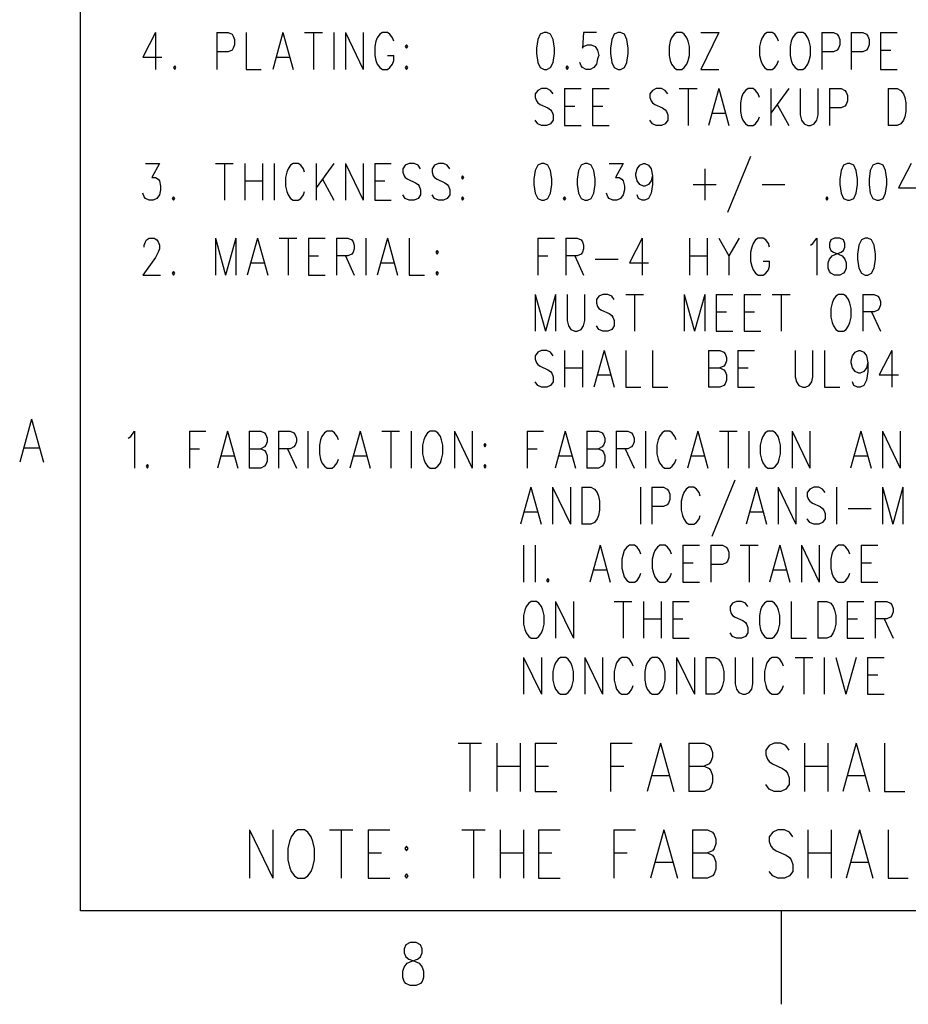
# Model space of a CAD drawing. Extents: x 0.9 to 16.1, y 0.6 to 10.4.
# Tile 1 of 31: x 1 to 3.1, y 0.6 to 2.9. Entities that reach past the tile are written whole.
import ezdxf

# ---------------------------------------------------------------- set-up
doc = ezdxf.new("R2010")
doc.units = 0
doc.layers.add('pho', color=1, linetype='CONTINUOUS')

msp = doc.modelspace()

# ---------------------------------------------------------------- linework, layer by layer
at = {"layer": 'pho', "color": 1}
for points in [[(1.10388, 0.77881), (1.10388, 10.19206)], [(1.28415, 2.88418), (1.25359, 2.82535), (1.29943, 2.82535)], [(1.28415, 2.88418), (1.28415, 2.79593)], [(1.43085, 2.88418), (1.43085, 2.79593)], [(1.43085, 2.88418), (1.45836, 2.88418), (1.46753, 2.87998), (1.47058, 2.87578), (1.47364, 2.86737), (1.47364, 2.85476), (1.47058, 2.84636), (1.46753, 2.84216), (1.45836, 2.83796), (1.43085, 2.83796)], [(1.50115, 2.88418), (1.50115, 2.79593), (1.53782, 2.79593)], [(1.58978, 2.88418), (1.56533, 2.79593)], [(1.58978, 2.88418), (1.61423, 2.79593)], [(1.64173, 2.88418), (1.68452, 2.88418)], [(1.66313, 2.88418), (1.66313, 2.79593)], [(1.71203, 2.88418), (1.71203, 2.79593)], [(1.73953, 2.88418), (1.73953, 2.79593)], [(1.73953, 2.88418), (1.78232, 2.79593)], [(1.78232, 2.88418), (1.78232, 2.79593)], [(1.85567, 2.86317), (1.85262, 2.87157), (1.8465, 2.87998), (1.84039, 2.88418), (1.82817, 2.88418), (1.82205, 2.87998), (1.81594, 2.87157), (1.81288, 2.86317), (1.80983, 2.85056), (1.80983, 2.82955), (1.81288, 2.81694), (1.81594, 2.80854), (1.82205, 2.80013), (1.82817, 2.79593), (1.84039, 2.79593), (1.8465, 2.80013), (1.85262, 2.80854), (1.85567, 2.81694), (1.85567, 2.82955)], [(2.21631, 2.88418), (2.20714, 2.87998), (2.20103, 2.86737), (2.19797, 2.84636), (2.19797, 2.83375), (2.20103, 2.81274), (2.20714, 2.80013), (2.21631, 2.79593), (2.22242, 2.79593), (2.23159, 2.80013), (2.2377, 2.81274), (2.24076, 2.83375), (2.24076, 2.84636), (2.2377, 2.86737), (2.23159, 2.87998), (2.22242, 2.88418), (2.21631, 2.88418)], [(2.34162, 2.88418), (2.31105, 2.88418), (2.308, 2.84636), (2.31105, 2.85056), (2.32022, 2.85476), (2.32939, 2.85476), (2.33856, 2.85056), (2.34467, 2.84216), (2.34773, 2.82955), (2.34467, 2.82115), (2.34162, 2.80854), (2.3355, 2.80013), (2.32633, 2.79593), (2.31717, 2.79593), (2.308, 2.80013), (2.30494, 2.80434), (2.30188, 2.81274)], [(2.39357, 2.88418), (2.3844, 2.87998), (2.37829, 2.86737), (2.37523, 2.84636), (2.37523, 2.83375), (2.37829, 2.81274), (2.3844, 2.80013), (2.39357, 2.79593), (2.39968, 2.79593), (2.40885, 2.80013), (2.41497, 2.81274), (2.41802, 2.83375), (2.41802, 2.84636), (2.41497, 2.86737), (2.40885, 2.87998), (2.39968, 2.88418), (2.39357, 2.88418)], [(2.53416, 2.88418), (2.52805, 2.87998), (2.52193, 2.87157), (2.51888, 2.86317), (2.51582, 2.85056), (2.51582, 2.82955), (2.51888, 2.81694), (2.52193, 2.80854), (2.52805, 2.80013), (2.53416, 2.79593), (2.54638, 2.79593), (2.5525, 2.80013), (2.55861, 2.80854), (2.56167, 2.81694), (2.56472, 2.82955), (2.56472, 2.85056), (2.56167, 2.86317), (2.55861, 2.87157), (2.5525, 2.87998), (2.54638, 2.88418), (2.53416, 2.88418)], [(2.63502, 2.88418), (2.59223, 2.79593)], [(2.59223, 2.88418), (2.63502, 2.88418)], [(2.77866, 2.86317), (2.7756, 2.87157), (2.76949, 2.87998), (2.76338, 2.88418), (2.75115, 2.88418), (2.74504, 2.87998), (2.73893, 2.87157), (2.73587, 2.86317), (2.73282, 2.85056), (2.73282, 2.82955), (2.73587, 2.81694), (2.73893, 2.80854), (2.74504, 2.80013), (2.75115, 2.79593), (2.76338, 2.79593), (2.76949, 2.80013), (2.7756, 2.80854), (2.77866, 2.81694)], [(2.8245, 2.88418), (2.81839, 2.87998), (2.81228, 2.87157), (2.80922, 2.86317), (2.80617, 2.85056), (2.80617, 2.82955), (2.80922, 2.81694), (2.81228, 2.80854), (2.81839, 2.80013), (2.8245, 2.79593), (2.83673, 2.79593), (2.84284, 2.80013), (2.84895, 2.80854), (2.85201, 2.81694), (2.85507, 2.82955), (2.85507, 2.85056), (2.85201, 2.86317), (2.84895, 2.87157), (2.84284, 2.87998), (2.83673, 2.88418), (2.8245, 2.88418)], [(2.88257, 2.88418), (2.88257, 2.79593)], [(2.88257, 2.88418), (2.91008, 2.88418), (2.91925, 2.87998), (2.9223, 2.87578), (2.92536, 2.86737), (2.92536, 2.85476), (2.9223, 2.84636), (2.91925, 2.84216), (2.91008, 2.83796), (2.88257, 2.83796)], [(2.95287, 2.88418), (2.95287, 2.79593)], [(2.95287, 2.88418), (2.98037, 2.88418), (2.98954, 2.87998), (2.9926, 2.87578), (2.99565, 2.86737), (2.99565, 2.85476), (2.9926, 2.84636), (2.98954, 2.84216), (2.98037, 2.83796), (2.95287, 2.83796)], [(3.02316, 2.88418), (3.02316, 2.79593)], [(3.02316, 2.88418), (3.06289, 2.88418)], [(1.88623, 2.85476), (1.88318, 2.85056), (1.88623, 2.84636), (1.88929, 2.85056), (1.88623, 2.85476)], [(3.02316, 2.84216), (3.04761, 2.84216)], [(1.5745, 2.82535), (1.60506, 2.82535)], [(1.84039, 2.82955), (1.85567, 2.82955)], [(1.33, 2.80434), (1.32694, 2.80013), (1.33, 2.79593), (1.33305, 2.80013), (1.33, 2.80434)], [(1.88623, 2.80434), (1.88318, 2.80013), (1.88623, 2.79593), (1.88929, 2.80013), (1.88623, 2.80434)], [(2.27132, 2.80434), (2.26827, 2.80013), (2.27132, 2.79593), (2.27438, 2.80013), (2.27132, 2.80434)], [(2.59223, 2.79593), (2.63502, 2.79593)], [(3.02316, 2.79593), (3.06289, 2.79593)], [(2.2377, 2.7371), (2.23159, 2.7455), (2.22242, 2.74971), (2.2102, 2.74971), (2.20103, 2.7455), (2.19492, 2.7371), (2.19492, 2.72869), (2.19797, 2.72029), (2.20103, 2.71609), (2.20714, 2.71188)], [(2.26521, 2.74971), (2.26521, 2.66146)], [(2.26521, 2.74971), (2.30494, 2.74971)], [(2.33245, 2.74971), (2.33245, 2.66146)], [(2.33245, 2.74971), (2.37218, 2.74971)], [(2.51277, 2.7371), (2.50665, 2.7455), (2.49748, 2.74971), (2.48526, 2.74971), (2.47609, 2.7455), (2.46998, 2.7371), (2.46998, 2.72869), (2.47303, 2.72029), (2.47609, 2.71609), (2.4822, 2.71188)], [(2.54027, 2.74971), (2.58306, 2.74971)], [(2.56167, 2.74971), (2.56167, 2.66146)], [(2.63502, 2.74971), (2.61057, 2.66146)], [(2.63502, 2.74971), (2.65947, 2.66146)], [(2.73282, 2.72869), (2.72976, 2.7371), (2.72365, 2.7455), (2.71753, 2.74971), (2.70531, 2.74971), (2.6992, 2.7455), (2.69308, 2.7371), (2.69003, 2.72869), (2.68697, 2.71609), (2.68697, 2.69508), (2.69003, 2.68247), (2.69308, 2.67406), (2.6992, 2.66566), (2.70531, 2.66146), (2.71753, 2.66146), (2.72365, 2.66566), (2.72976, 2.67406), (2.73282, 2.68247)], [(2.76032, 2.74971), (2.76032, 2.66146)], [(2.80311, 2.74971), (2.76032, 2.69087)], [(2.83062, 2.74971), (2.83062, 2.68667), (2.83367, 2.67406), (2.83978, 2.66566), (2.84895, 2.66146), (2.85507, 2.66146), (2.86423, 2.66566), (2.87035, 2.67406), (2.8734, 2.68667), (2.8734, 2.74971)], [(2.90091, 2.74971), (2.90091, 2.66146)], [(2.90091, 2.74971), (2.92842, 2.74971), (2.93758, 2.7455), (2.94064, 2.7413), (2.9437, 2.7329), (2.9437, 2.72029), (2.94064, 2.71188)], [(3.0415, 2.74971), (3.0415, 2.66146)], [(3.0415, 2.74971), (3.06289, 2.74971), (3.07206, 2.7455), (3.07817, 2.7371), (3.08123, 2.72869), (3.08428, 2.71609), (3.08428, 2.69508), (3.08123, 2.68247), (3.07817, 2.67406), (3.07206, 2.66566), (3.06289, 2.66146), (3.0415, 2.66146)], [(2.20714, 2.71188), (2.22548, 2.70348), (2.23159, 2.69928), (2.23465, 2.69508), (2.2377, 2.68667), (2.2377, 2.67406), (2.23159, 2.66566), (2.22242, 2.66146), (2.2102, 2.66146), (2.20103, 2.66566), (2.19492, 2.67406)], [(2.26521, 2.70768), (2.28966, 2.70768)], [(2.33245, 2.70768), (2.3569, 2.70768)], [(2.4822, 2.71188), (2.50054, 2.70348), (2.50665, 2.69928), (2.50971, 2.69508), (2.51277, 2.68667), (2.51277, 2.67406), (2.50665, 2.66566), (2.49748, 2.66146), (2.48526, 2.66146), (2.47609, 2.66566), (2.46998, 2.67406)], [(2.61973, 2.69087), (2.6503, 2.69087)], [(2.7756, 2.71188), (2.80311, 2.66146)], [(2.94064, 2.71188), (2.93758, 2.70768), (2.92842, 2.70348), (2.90091, 2.70348)], [(2.26521, 2.66146), (2.30494, 2.66146)], [(2.33245, 2.66146), (2.37218, 2.66146)], [(2.71142, 2.58722), (2.65641, 2.45274)], [(1.2597, 2.57041), (1.29332, 2.57041), (1.27498, 2.53679), (1.28415, 2.53679), (1.29027, 2.53259)], [(1.4278, 2.57041), (1.47058, 2.57041)], [(1.44919, 2.57041), (1.44919, 2.48216)], [(1.49809, 2.57041), (1.49809, 2.48216)], [(1.54088, 2.57041), (1.54088, 2.48216)], [(1.56838, 2.57041), (1.56838, 2.48216)], [(1.64173, 2.54939), (1.63868, 2.5578), (1.63257, 2.5662), (1.62645, 2.57041), (1.61423, 2.57041), (1.60812, 2.5662), (1.602, 2.5578), (1.59895, 2.54939), (1.59589, 2.53679), (1.59589, 2.51578), (1.59895, 2.50317), (1.602, 2.49476), (1.60812, 2.48636), (1.61423, 2.48216), (1.62645, 2.48216), (1.63257, 2.48636), (1.63868, 2.49476), (1.64173, 2.50317)], [(1.66924, 2.57041), (1.66924, 2.48216)], [(1.71203, 2.57041), (1.66924, 2.51157)], [(1.73953, 2.57041), (1.73953, 2.48216)], [(1.73953, 2.57041), (1.78232, 2.48216)], [(1.78232, 2.57041), (1.78232, 2.48216)], [(1.80983, 2.57041), (1.80983, 2.48216)], [(1.80983, 2.57041), (1.84956, 2.57041)], [(1.91985, 2.5578), (1.91374, 2.5662), (1.90457, 2.57041), (1.89235, 2.57041), (1.88318, 2.5662), (1.87707, 2.5578), (1.87707, 2.54939), (1.88012, 2.54099), (1.88318, 2.53679), (1.88929, 2.53259)], [(1.99015, 2.5578), (1.98403, 2.5662), (1.97487, 2.57041), (1.96264, 2.57041), (1.95347, 2.5662), (1.94736, 2.5578), (1.94736, 2.54939), (1.95042, 2.54099), (1.95347, 2.53679), (1.95958, 2.53259)], [(2.2102, 2.57041), (2.20103, 2.5662), (2.19492, 2.5536), (2.19186, 2.53259)], [(2.23465, 2.53259), (2.23159, 2.5536), (2.22548, 2.5662), (2.21631, 2.57041), (2.2102, 2.57041)], [(2.31411, 2.57041), (2.30494, 2.5662), (2.29883, 2.5536), (2.29577, 2.53259)], [(2.33856, 2.53259), (2.3355, 2.5536), (2.32939, 2.5662), (2.32022, 2.57041), (2.31411, 2.57041)], [(2.37218, 2.57041), (2.4058, 2.57041), (2.38746, 2.53679), (2.39663, 2.53679), (2.40274, 2.53259)], [(2.47609, 2.54099), (2.47303, 2.52838), (2.46692, 2.51998), (2.45775, 2.51578), (2.4547, 2.51578), (2.44553, 2.51998), (2.43942, 2.52838), (2.43636, 2.54099), (2.43636, 2.54519), (2.43942, 2.5578), (2.44553, 2.5662), (2.4547, 2.57041), (2.45775, 2.57041), (2.46692, 2.5662), (2.47303, 2.5578), (2.47609, 2.54099), (2.47609, 2.51998), (2.47303, 2.49897), (2.46692, 2.48636), (2.45775, 2.48216), (2.45164, 2.48216), (2.44247, 2.48636), (2.43942, 2.49476)], [(2.6014, 2.5578), (2.6014, 2.48216)], [(2.9437, 2.57041), (2.93453, 2.5662), (2.92842, 2.5536), (2.92536, 2.53259)], [(2.96815, 2.53259), (2.96509, 2.5536), (2.95898, 2.5662), (2.94981, 2.57041), (2.9437, 2.57041)], [(3.01399, 2.57041), (3.00482, 2.5662), (2.99871, 2.5536), (2.99565, 2.53259)], [(3.03844, 2.53259), (3.03538, 2.5536), (3.02927, 2.5662), (3.0201, 2.57041), (3.01399, 2.57041)], [(3.09651, 2.57041), (3.06595, 2.51157), (3.11179, 2.51157)], [(1.29027, 2.53259), (1.29332, 2.52838), (1.29638, 2.51578), (1.29638, 2.50737), (1.29332, 2.49476), (1.28721, 2.48636), (1.27804, 2.48216), (1.26887, 2.48216), (1.2597, 2.48636), (1.25665, 2.49056), (1.25359, 2.49897)], [(1.49809, 2.52838), (1.54088, 2.52838)], [(1.68452, 2.53259), (1.71203, 2.48216)], [(1.80983, 2.52838), (1.83428, 2.52838)], [(1.88929, 2.53259), (1.90763, 2.52418), (1.91374, 2.51998), (1.9168, 2.51578), (1.91985, 2.50737), (1.91985, 2.49476), (1.91374, 2.48636), (1.90457, 2.48216), (1.89235, 2.48216), (1.88318, 2.48636), (1.87707, 2.49476)], [(1.95958, 2.53259), (1.97792, 2.52418), (1.98403, 2.51998), (1.98709, 2.51578), (1.99015, 2.50737), (1.99015, 2.49476), (1.98403, 2.48636), (1.97487, 2.48216), (1.96264, 2.48216), (1.95347, 2.48636), (1.94736, 2.49476)], [(2.02071, 2.54099), (2.01765, 2.53679), (2.02071, 2.53259)], [(2.02071, 2.53259), (2.02377, 2.53679), (2.02071, 2.54099)], [(2.19186, 2.53259), (2.19186, 2.51998), (2.19492, 2.49897), (2.20103, 2.48636), (2.2102, 2.48216), (2.21631, 2.48216), (2.22548, 2.48636), (2.23159, 2.49897), (2.23465, 2.51998), (2.23465, 2.53259)], [(2.29577, 2.53259), (2.29577, 2.51998), (2.29883, 2.49897), (2.30494, 2.48636), (2.31411, 2.48216), (2.32022, 2.48216), (2.32939, 2.48636), (2.3355, 2.49897), (2.33856, 2.51998), (2.33856, 2.53259)], [(2.40274, 2.53259), (2.4058, 2.52838), (2.40885, 2.51578), (2.40885, 2.50737), (2.4058, 2.49476), (2.39968, 2.48636), (2.39052, 2.48216), (2.38135, 2.48216), (2.37218, 2.48636), (2.36912, 2.49056), (2.36607, 2.49897)], [(2.92536, 2.53259), (2.92536, 2.51998), (2.92842, 2.49897), (2.93453, 2.48636), (2.9437, 2.48216), (2.94981, 2.48216), (2.95898, 2.48636), (2.96509, 2.49897), (2.96815, 2.51998), (2.96815, 2.53259)], [(2.99565, 2.53259), (2.99565, 2.51998), (2.99871, 2.49897), (3.00482, 2.48636), (3.01399, 2.48216), (3.0201, 2.48216), (3.02927, 2.48636), (3.03538, 2.49897), (3.03844, 2.51998), (3.03844, 2.53259)], [(2.57389, 2.51998), (2.6289, 2.51998)], [(2.73893, 2.51998), (2.79394, 2.51998)], [(1.32694, 2.49056), (1.32388, 2.48636), (1.32694, 2.48216), (1.33, 2.48636), (1.32694, 2.49056)], [(1.80983, 2.48216), (1.84956, 2.48216)], [(2.02071, 2.49056), (2.01765, 2.48636), (2.02071, 2.48216), (2.02377, 2.48636), (2.02071, 2.49056)], [(2.26521, 2.49056), (2.26215, 2.48636), (2.26521, 2.48216), (2.26827, 2.48636), (2.26521, 2.49056)], [(2.8948, 2.49056), (2.89174, 2.48636), (2.8948, 2.48216), (2.89785, 2.48636), (2.8948, 2.49056)], [(1.25665, 2.37009), (1.25665, 2.3743), (1.2597, 2.3827), (1.26276, 2.3869), (1.26887, 2.39111), (1.2811, 2.39111), (1.28721, 2.3869), (1.29027, 2.3827), (1.29332, 2.3743), (1.29332, 2.36589), (1.29027, 2.35749), (1.28415, 2.34488), (1.25359, 2.30286), (1.29638, 2.30286)], [(1.4278, 2.39111), (1.4278, 2.30286)], [(1.4278, 2.39111), (1.45225, 2.30286)], [(1.4767, 2.39111), (1.45225, 2.30286)], [(1.4767, 2.39111), (1.4767, 2.30286)], [(1.52865, 2.39111), (1.5042, 2.30286)], [(1.52865, 2.39111), (1.5531, 2.30286)], [(1.58061, 2.39111), (1.6234, 2.39111)], [(1.602, 2.39111), (1.602, 2.30286)], [(1.6509, 2.39111), (1.6509, 2.30286)], [(1.6509, 2.39111), (1.69063, 2.39111)], [(1.71814, 2.39111), (1.71814, 2.30286)], [(1.71814, 2.39111), (1.74565, 2.39111), (1.75482, 2.3869), (1.75787, 2.3827), (1.76093, 2.3743), (1.76093, 2.36589), (1.75787, 2.35749), (1.75482, 2.35329)], [(1.78843, 2.39111), (1.78843, 2.30286)], [(1.84039, 2.39111), (1.81594, 2.30286)], [(1.84039, 2.39111), (1.86484, 2.30286)], [(1.89235, 2.39111), (1.89235, 2.30286), (1.92902, 2.30286)], [(2.20103, 2.39111), (2.20103, 2.30286)], [(2.20103, 2.39111), (2.24076, 2.39111)], [(2.26827, 2.39111), (2.26827, 2.30286)], [(2.26827, 2.39111), (2.29577, 2.39111), (2.30494, 2.3869), (2.308, 2.3827), (2.31105, 2.3743), (2.31105, 2.36589), (2.308, 2.35749), (2.30494, 2.35329)], [(2.45164, 2.39111), (2.42108, 2.33227), (2.46692, 2.33227)], [(2.45164, 2.39111), (2.45164, 2.30286)], [(2.56472, 2.39111), (2.56472, 2.30286)], [(2.60751, 2.39111), (2.60751, 2.30286)], [(2.63502, 2.39111), (2.65947, 2.34908), (2.65947, 2.30286)], [(2.68392, 2.39111), (2.65947, 2.34908)], [(2.75727, 2.37009), (2.75421, 2.3785), (2.7481, 2.3869), (2.74198, 2.39111), (2.72976, 2.39111), (2.72365, 2.3869), (2.71753, 2.3785), (2.71448, 2.37009), (2.71142, 2.35749), (2.71142, 2.33648), (2.71448, 2.32387), (2.71753, 2.31546), (2.72365, 2.30706), (2.72976, 2.30286), (2.74198, 2.30286), (2.7481, 2.30706), (2.75421, 2.31546), (2.75727, 2.32387), (2.75727, 2.33648)], [(2.85507, 2.3743), (2.86118, 2.3785), (2.87035, 2.39111), (2.87035, 2.30286)], [(2.91313, 2.39111), (2.90397, 2.3869), (2.90091, 2.3785), (2.90091, 2.37009), (2.90397, 2.36169), (2.91008, 2.35749), (2.9223, 2.35329)], [(2.91619, 2.35329), (2.92842, 2.35749), (2.93453, 2.36169), (2.93758, 2.37009), (2.93758, 2.3785), (2.93453, 2.3869), (2.92536, 2.39111), (2.91313, 2.39111)], [(2.98648, 2.39111), (2.97732, 2.3869), (2.9712, 2.3743), (2.96815, 2.35329)], [(3.01093, 2.35329), (3.00788, 2.3743), (3.00177, 2.3869), (2.9926, 2.39111), (2.98648, 2.39111)], [(1.95958, 2.36169), (1.95653, 2.35749), (1.95958, 2.35329)], [(1.95958, 2.35329), (1.96264, 2.35749), (1.95958, 2.36169)], [(1.6509, 2.34908), (1.67535, 2.34908)], [(1.75482, 2.35329), (1.74565, 2.34908), (1.71814, 2.34908)], [(1.73953, 2.34908), (1.76093, 2.30286)], [(2.20103, 2.34908), (2.22548, 2.34908)], [(2.30494, 2.35329), (2.29577, 2.34908), (2.26827, 2.34908)], [(2.28966, 2.34908), (2.31105, 2.30286)], [(2.33856, 2.34068), (2.39357, 2.34068)], [(2.56472, 2.34908), (2.60751, 2.34908)], [(2.9223, 2.35329), (2.93147, 2.34908), (2.93758, 2.34068), (2.94064, 2.33227), (2.94064, 2.31967), (2.93758, 2.31126), (2.93453, 2.30706), (2.92536, 2.30286), (2.91313, 2.30286), (2.90397, 2.30706), (2.90091, 2.31126), (2.89785, 2.31967), (2.89785, 2.33227), (2.90091, 2.34068), (2.90702, 2.34908), (2.91619, 2.35329)], [(2.96815, 2.35329), (2.96815, 2.34068), (2.9712, 2.31967), (2.97732, 2.30706), (2.98648, 2.30286), (2.9926, 2.30286), (3.00177, 2.30706), (3.00788, 2.31967), (3.01093, 2.34068), (3.01093, 2.35329)], [(1.51337, 2.33227), (1.54393, 2.33227)], [(1.82511, 2.33227), (1.85567, 2.33227)], [(2.74198, 2.33648), (2.75727, 2.33648)], [(1.32694, 2.31126), (1.32388, 2.30706), (1.32694, 2.30286), (1.33, 2.30706), (1.32694, 2.31126)], [(1.6509, 2.30286), (1.69063, 2.30286)], [(1.95958, 2.31126), (1.95653, 2.30706), (1.95958, 2.30286), (1.96264, 2.30706), (1.95958, 2.31126)], [(2.19492, 2.25663), (2.19492, 2.16838)], [(2.19492, 2.25663), (2.21937, 2.16838)], [(2.24382, 2.25663), (2.21937, 2.16838)], [(2.24382, 2.25663), (2.24382, 2.16838)], [(2.27132, 2.25663), (2.27132, 2.1936), (2.27438, 2.18099), (2.28049, 2.17258), (2.28966, 2.16838), (2.29577, 2.16838), (2.30494, 2.17258), (2.31105, 2.18099), (2.31411, 2.1936), (2.31411, 2.25663)], [(2.3844, 2.24402), (2.37829, 2.25243), (2.36912, 2.25663), (2.3569, 2.25663), (2.34773, 2.25243), (2.34162, 2.24402), (2.34162, 2.23562), (2.34467, 2.22721), (2.34773, 2.22301), (2.35384, 2.21881), (2.37218, 2.21041), (2.37829, 2.2062), (2.38135, 2.202), (2.3844, 2.1936), (2.3844, 2.18099), (2.37829, 2.17258), (2.36912, 2.16838), (2.3569, 2.16838), (2.34773, 2.17258), (2.34162, 2.18099)], [(2.41191, 2.25663), (2.4547, 2.25663)], [(2.4333, 2.25663), (2.4333, 2.16838)], [(2.5525, 2.25663), (2.5525, 2.16838)], [(2.5525, 2.25663), (2.57695, 2.16838)], [(2.6014, 2.25663), (2.57695, 2.16838)], [(2.6014, 2.25663), (2.6014, 2.16838)], [(2.6289, 2.25663), (2.6289, 2.16838)], [(2.6289, 2.25663), (2.66863, 2.25663)], [(2.69614, 2.25663), (2.69614, 2.16838)], [(2.69614, 2.25663), (2.73587, 2.25663)], [(2.76338, 2.25663), (2.80617, 2.25663)], [(2.78477, 2.25663), (2.78477, 2.16838)], [(2.9223, 2.25663), (2.91619, 2.25243), (2.91008, 2.24402), (2.90702, 2.23562), (2.90397, 2.22301), (2.90397, 2.202), (2.90702, 2.18939), (2.91008, 2.18099), (2.91619, 2.17258), (2.9223, 2.16838), (2.93453, 2.16838), (2.94064, 2.17258), (2.94675, 2.18099), (2.94981, 2.18939), (2.95287, 2.202), (2.95287, 2.22301), (2.94981, 2.23562), (2.94675, 2.24402), (2.94064, 2.25243), (2.93453, 2.25663), (2.9223, 2.25663)], [(2.98037, 2.25663), (2.98037, 2.16838)], [(2.98037, 2.25663), (3.00788, 2.25663), (3.01705, 2.25243), (3.0201, 2.24823), (3.02316, 2.23982), (3.02316, 2.23142), (3.0201, 2.22301), (3.01705, 2.21881), (3.00788, 2.21461), (2.98037, 2.21461)], [(2.6289, 2.21461), (2.65335, 2.21461)], [(2.69614, 2.21461), (2.72059, 2.21461)], [(3.00177, 2.21461), (3.02316, 2.16838)], [(2.6289, 2.16838), (2.66863, 2.16838)], [(2.69614, 2.16838), (2.73587, 2.16838)], [(2.2377, 2.10955), (2.23159, 2.11795), (2.22242, 2.12216), (2.2102, 2.12216), (2.20103, 2.11795), (2.19492, 2.10955), (2.19492, 2.10114), (2.19797, 2.09274), (2.20103, 2.08854), (2.20714, 2.08434)], [(2.26521, 2.12216), (2.26521, 2.03391)], [(2.308, 2.12216), (2.308, 2.03391)], [(2.35995, 2.12216), (2.3355, 2.03391)], [(2.35995, 2.12216), (2.3844, 2.03391)], [(2.41191, 2.12216), (2.41191, 2.03391), (2.44858, 2.03391)], [(2.47609, 2.12216), (2.47609, 2.03391), (2.51277, 2.03391)], [(2.61057, 2.12216), (2.61057, 2.03391)], [(2.61057, 2.12216), (2.63807, 2.12216), (2.64724, 2.11795), (2.6503, 2.11375), (2.65335, 2.10535), (2.65335, 2.09694), (2.6503, 2.08854), (2.64724, 2.08434)], [(2.68086, 2.12216), (2.68086, 2.03391)], [(2.68086, 2.12216), (2.72059, 2.12216)], [(2.81839, 2.12216), (2.81839, 2.05912), (2.82145, 2.04651), (2.82756, 2.03811), (2.83673, 2.03391), (2.84284, 2.03391), (2.85201, 2.03811), (2.85812, 2.04651), (2.86118, 2.05912), (2.86118, 2.12216)], [(2.88868, 2.12216), (2.88868, 2.03391), (2.92536, 2.03391)], [(2.9926, 2.09274), (2.98954, 2.08013), (2.98343, 2.07173), (2.97426, 2.06753), (2.9712, 2.06753), (2.96203, 2.07173), (2.95592, 2.08013), (2.95287, 2.09274), (2.95287, 2.09694), (2.95592, 2.10955), (2.96203, 2.11795), (2.9712, 2.12216), (2.97426, 2.12216), (2.98343, 2.11795), (2.98954, 2.10955), (2.9926, 2.09274), (2.9926, 2.07173), (2.98954, 2.05072), (2.98343, 2.03811), (2.97426, 2.03391), (2.96815, 2.03391), (2.95898, 2.03811), (2.95592, 2.04651)], [(3.05067, 2.12216), (3.0201, 2.06332), (3.06595, 2.06332)], [(3.05067, 2.12216), (3.05067, 2.03391)], [(2.20714, 2.08434), (2.22548, 2.07593), (2.23159, 2.07173), (2.23465, 2.06753), (2.2377, 2.05912), (2.2377, 2.04651), (2.23159, 2.03811), (2.22242, 2.03391), (2.2102, 2.03391), (2.20103, 2.03811), (2.19492, 2.04651)], [(2.26521, 2.08013), (2.308, 2.08013)], [(2.61057, 2.08013), (2.63807, 2.08013), (2.64724, 2.07593), (2.6503, 2.07173), (2.65335, 2.06332), (2.65335, 2.05072), (2.6503, 2.04231), (2.64724, 2.03811), (2.63807, 2.03391), (2.61057, 2.03391)], [(2.64724, 2.08434), (2.63807, 2.08013)], [(2.68086, 2.08013), (2.70531, 2.08013)], [(2.34467, 2.06332), (2.37523, 2.06332)], [(2.68086, 2.03391), (2.72059, 2.03391)], [(0.98672, 1.95756), (0.95819, 1.85461)], [(0.98672, 1.95756), (1.01524, 1.85461)], [(1.21863, 1.9117), (1.22474, 1.91591), (1.23391, 1.92851), (1.23391, 1.84026)], [(1.36533, 1.92851), (1.36533, 1.84026)], [(1.36533, 1.92851), (1.40506, 1.92851)], [(1.45701, 1.92851), (1.43256, 1.84026)], [(1.45701, 1.92851), (1.48146, 1.84026)], [(1.50897, 1.92851), (1.50897, 1.84026)], [(1.50897, 1.92851), (1.53648, 1.92851), (1.54565, 1.92431), (1.5487, 1.92011), (1.55176, 1.9117), (1.55176, 1.9033), (1.5487, 1.89489), (1.54565, 1.89069), (1.53648, 1.88649)], [(1.57926, 1.92851), (1.57926, 1.84026)], [(1.57926, 1.92851), (1.60677, 1.92851), (1.61594, 1.92431), (1.619, 1.92011), (1.62205, 1.9117), (1.62205, 1.9033), (1.619, 1.89489), (1.61594, 1.89069), (1.60677, 1.88649), (1.57926, 1.88649)], [(1.64956, 1.92851), (1.64956, 1.84026)], [(1.72291, 1.9075), (1.71985, 1.91591), (1.71374, 1.92431), (1.70763, 1.92851), (1.6954, 1.92851), (1.68929, 1.92431), (1.68318, 1.91591), (1.68012, 1.9075), (1.67706, 1.89489), (1.67706, 1.87388), (1.68012, 1.86127), (1.68318, 1.85287), (1.68929, 1.84447), (1.6954, 1.84026), (1.70763, 1.84026), (1.71374, 1.84447), (1.71985, 1.85287), (1.72291, 1.86127)], [(1.77486, 1.92851), (1.75041, 1.84026)], [(1.77486, 1.92851), (1.79931, 1.84026)], [(1.82682, 1.92851), (1.86961, 1.92851)], [(1.84821, 1.92851), (1.84821, 1.84026)], [(1.89711, 1.92851), (1.89711, 1.84026)], [(1.94296, 1.92851), (1.93685, 1.92431), (1.93073, 1.91591), (1.92768, 1.9075), (1.92462, 1.89489), (1.92462, 1.87388), (1.92768, 1.86127), (1.93073, 1.85287), (1.93685, 1.84447), (1.94296, 1.84026), (1.95518, 1.84026), (1.9613, 1.84447), (1.96741, 1.85287), (1.97046, 1.86127), (1.97352, 1.87388), (1.97352, 1.89489), (1.97046, 1.9075), (1.96741, 1.91591), (1.9613, 1.92431), (1.95518, 1.92851), (1.94296, 1.92851)], [(2.00103, 1.92851), (2.00103, 1.84026)], [(2.00103, 1.92851), (2.04381, 1.84026)], [(2.04381, 1.92851), (2.04381, 1.84026)], [(2.17523, 1.92851), (2.17523, 1.84026)], [(2.17523, 1.92851), (2.21496, 1.92851)], [(2.26692, 1.92851), (2.24247, 1.84026)], [(2.26692, 1.92851), (2.29137, 1.84026)], [(2.31888, 1.92851), (2.31888, 1.84026)], [(2.31888, 1.92851), (2.34638, 1.92851), (2.35555, 1.92431), (2.35861, 1.92011), (2.36166, 1.9117), (2.36166, 1.9033), (2.35861, 1.89489), (2.35555, 1.89069), (2.34638, 1.88649)], [(2.38917, 1.92851), (2.38917, 1.84026)], [(2.38917, 1.92851), (2.41668, 1.92851), (2.42585, 1.92431), (2.4289, 1.92011), (2.43196, 1.9117), (2.43196, 1.9033), (2.4289, 1.89489), (2.42585, 1.89069), (2.41668, 1.88649), (2.38917, 1.88649)], [(2.45946, 1.92851), (2.45946, 1.84026)], [(2.53281, 1.9075), (2.52976, 1.91591), (2.52365, 1.92431), (2.51753, 1.92851), (2.50531, 1.92851), (2.4992, 1.92431), (2.49308, 1.91591), (2.49003, 1.9075), (2.48697, 1.89489), (2.48697, 1.87388), (2.49003, 1.86127), (2.49308, 1.85287), (2.4992, 1.84447), (2.50531, 1.84026), (2.51753, 1.84026), (2.52365, 1.84447), (2.52976, 1.85287), (2.53281, 1.86127)], [(2.58477, 1.92851), (2.56032, 1.84026)], [(2.58477, 1.92851), (2.60922, 1.84026)], [(2.63673, 1.92851), (2.67951, 1.92851)], [(2.65812, 1.92851), (2.65812, 1.84026)], [(2.70702, 1.92851), (2.70702, 1.84026)], [(2.75286, 1.92851), (2.74675, 1.92431), (2.74064, 1.91591), (2.73758, 1.9075), (2.73453, 1.89489), (2.73453, 1.87388), (2.73758, 1.86127), (2.74064, 1.85287), (2.74675, 1.84447), (2.75286, 1.84026), (2.76509, 1.84026), (2.7712, 1.84447), (2.77731, 1.85287), (2.78037, 1.86127), (2.78343, 1.87388), (2.78343, 1.89489), (2.78037, 1.9075), (2.77731, 1.91591), (2.7712, 1.92431), (2.76509, 1.92851), (2.75286, 1.92851)], [(2.81093, 1.92851), (2.81093, 1.84026)], [(2.81093, 1.92851), (2.85372, 1.84026)], [(2.85372, 1.92851), (2.85372, 1.84026)], [(2.97597, 1.92851), (2.95152, 1.84026)], [(2.97597, 1.92851), (3.00042, 1.84026)], [(3.02793, 1.92851), (3.02793, 1.84026)], [(3.02793, 1.92851), (3.07071, 1.84026)], [(3.07071, 1.92851), (3.07071, 1.84026)], [(0.96889, 1.88893), (1.00455, 1.88893)], [(2.07438, 1.8991), (2.07132, 1.89489), (2.07438, 1.89069), (2.07743, 1.89489), (2.07438, 1.8991)], [(1.36533, 1.88649), (1.38978, 1.88649)], [(1.44173, 1.86968), (1.4723, 1.86968)], [(1.50897, 1.88649), (1.53648, 1.88649), (1.54565, 1.88229), (1.5487, 1.87808), (1.55176, 1.86968), (1.55176, 1.85707), (1.5487, 1.84867), (1.54565, 1.84447), (1.53648, 1.84026), (1.50897, 1.84026)], [(1.60066, 1.88649), (1.62205, 1.84026)], [(1.75958, 1.86968), (1.79015, 1.86968)], [(2.17523, 1.88649), (2.19968, 1.88649)], [(2.25164, 1.86968), (2.2822, 1.86968)], [(2.31888, 1.88649), (2.34638, 1.88649), (2.35555, 1.88229), (2.35861, 1.87808), (2.36166, 1.86968), (2.36166, 1.85707), (2.35861, 1.84867), (2.35555, 1.84447), (2.34638, 1.84026), (2.31888, 1.84026)], [(2.41056, 1.88649), (2.43196, 1.84026)], [(2.56949, 1.86968), (2.60005, 1.86968)], [(2.96069, 1.86968), (2.99125, 1.86968)], [(1.26447, 1.84867), (1.26141, 1.84447), (1.26447, 1.84026), (1.26753, 1.84447), (1.26447, 1.84867)], [(2.07438, 1.84867), (2.07132, 1.84447), (2.07438, 1.84026), (2.07743, 1.84447), (2.07438, 1.84867)], [(2.1844, 1.79404), (2.15995, 1.70579)], [(2.1844, 1.79404), (2.20885, 1.70579)], [(2.23636, 1.79404), (2.23636, 1.70579)], [(2.23636, 1.79404), (2.27915, 1.70579)], [(2.27915, 1.79404), (2.27915, 1.70579)], [(2.30665, 1.79404), (2.30665, 1.70579)], [(2.30665, 1.79404), (2.32805, 1.79404), (2.33721, 1.78983), (2.34333, 1.78143), (2.34638, 1.77303), (2.34944, 1.76042), (2.34944, 1.73941), (2.34638, 1.7268), (2.34333, 1.71839), (2.33721, 1.70999), (2.32805, 1.70579), (2.30665, 1.70579)], [(2.44724, 1.79404), (2.44724, 1.70579)], [(2.47475, 1.79404), (2.47475, 1.70579)], [(2.47475, 1.79404), (2.50225, 1.79404), (2.51142, 1.78983), (2.51448, 1.78563), (2.51753, 1.77723), (2.51753, 1.76462), (2.51448, 1.75622), (2.51142, 1.75201), (2.50225, 1.74781), (2.47475, 1.74781)], [(2.59088, 1.77303), (2.58783, 1.78143), (2.58171, 1.78983), (2.5756, 1.79404), (2.56338, 1.79404), (2.55726, 1.78983), (2.55115, 1.78143), (2.5481, 1.77303), (2.54504, 1.76042), (2.54504, 1.73941), (2.5481, 1.7268), (2.55115, 1.71839), (2.55726, 1.70999), (2.56338, 1.70579), (2.5756, 1.70579), (2.58171, 1.70999), (2.58783, 1.71839), (2.59088, 1.7268)], [(2.6734, 1.81085), (2.61839, 1.67637)], [(2.72536, 1.79404), (2.70091, 1.70579)], [(2.72536, 1.79404), (2.74981, 1.70579)], [(2.77731, 1.79404), (2.77731, 1.70579)], [(2.77731, 1.79404), (2.8201, 1.70579)], [(2.8201, 1.79404), (2.8201, 1.70579)], [(2.8904, 1.78143), (2.88428, 1.78983), (2.87511, 1.79404), (2.86289, 1.79404), (2.85372, 1.78983), (2.84761, 1.78143), (2.84761, 1.77303), (2.85066, 1.76462), (2.85372, 1.76042), (2.85983, 1.75622), (2.87817, 1.74781), (2.88428, 1.74361), (2.88734, 1.73941), (2.8904, 1.731), (2.8904, 1.71839), (2.88428, 1.70999), (2.87511, 1.70579), (2.86289, 1.70579), (2.85372, 1.70999), (2.84761, 1.71839)], [(2.9179, 1.79404), (2.9179, 1.70579)], [(3.02793, 1.79404), (3.02793, 1.70579)], [(3.02793, 1.79404), (3.05238, 1.70579)], [(3.07683, 1.79404), (3.05238, 1.70579)], [(3.07683, 1.79404), (3.07683, 1.70579)], [(2.16912, 1.7352), (2.19968, 1.7352)], [(2.71008, 1.7352), (2.74064, 1.7352)], [(2.94541, 1.74361), (3.00042, 1.74361)], [(2.16712, 1.65508), (2.16712, 1.56683)], [(2.19463, 1.65508), (2.19463, 1.56683)], [(2.3505, 1.65508), (2.32605, 1.56683)], [(2.3505, 1.65508), (2.37495, 1.56683)], [(2.4483, 1.63407), (2.44524, 1.64247), (2.43913, 1.65088), (2.43302, 1.65508), (2.42079, 1.65508), (2.41468, 1.65088), (2.40857, 1.64247), (2.40551, 1.63407), (2.40246, 1.62146), (2.40246, 1.60045), (2.40551, 1.58784), (2.40857, 1.57944), (2.41468, 1.57103), (2.42079, 1.56683), (2.43302, 1.56683), (2.43913, 1.57103), (2.44524, 1.57944), (2.4483, 1.58784)], [(2.52165, 1.63407), (2.51859, 1.64247), (2.51248, 1.65088), (2.50637, 1.65508), (2.49414, 1.65508), (2.48803, 1.65088), (2.48192, 1.64247), (2.47886, 1.63407), (2.47581, 1.62146), (2.47581, 1.60045), (2.47886, 1.58784), (2.48192, 1.57944), (2.48803, 1.57103), (2.49414, 1.56683), (2.50637, 1.56683), (2.51248, 1.57103), (2.51859, 1.57944), (2.52165, 1.58784)], [(2.54916, 1.65508), (2.54916, 1.56683)], [(2.54916, 1.65508), (2.58889, 1.65508)], [(2.61639, 1.65508), (2.61639, 1.56683)], [(2.61639, 1.65508), (2.6439, 1.65508), (2.65307, 1.65088), (2.65612, 1.64667), (2.65918, 1.63827), (2.65918, 1.62566), (2.65612, 1.61726), (2.65307, 1.61306), (2.6439, 1.60885), (2.61639, 1.60885)], [(2.68669, 1.65508), (2.72947, 1.65508)], [(2.70808, 1.65508), (2.70808, 1.56683)], [(2.78143, 1.65508), (2.75698, 1.56683)], [(2.78143, 1.65508), (2.80588, 1.56683)], [(2.83339, 1.65508), (2.83339, 1.56683)], [(2.83339, 1.65508), (2.87617, 1.56683)], [(2.87617, 1.65508), (2.87617, 1.56683)], [(2.94952, 1.63407), (2.94647, 1.64247), (2.94036, 1.65088), (2.93424, 1.65508), (2.92202, 1.65508), (2.91591, 1.65088), (2.90979, 1.64247), (2.90674, 1.63407), (2.90368, 1.62146), (2.90368, 1.60045), (2.90674, 1.58784), (2.90979, 1.57944), (2.91591, 1.57103), (2.92202, 1.56683), (2.93424, 1.56683), (2.94036, 1.57103), (2.94647, 1.57944), (2.94952, 1.58784)], [(2.97703, 1.65508), (2.97703, 1.56683)], [(2.97703, 1.65508), (3.01676, 1.65508)], [(2.54916, 1.61306), (2.57361, 1.61306)], [(2.97703, 1.61306), (3.00148, 1.61306)], [(2.33522, 1.59625), (2.36578, 1.59625)], [(2.76615, 1.59625), (2.79671, 1.59625)], [(2.22519, 1.57524), (2.22214, 1.57103), (2.22519, 1.56683), (2.22825, 1.57103), (2.22519, 1.57524)], [(2.54916, 1.56683), (2.58889, 1.56683)], [(2.97703, 1.56683), (3.01676, 1.56683)], [(2.18546, 1.5206), (2.17935, 1.5164), (2.17324, 1.508), (2.17018, 1.49959), (2.16712, 1.48699), (2.16712, 1.46597), (2.17018, 1.45337), (2.17324, 1.44496), (2.17935, 1.43656), (2.18546, 1.43236), (2.19769, 1.43236), (2.2038, 1.43656), (2.20991, 1.44496), (2.21297, 1.45337), (2.21602, 1.46597), (2.21602, 1.48699), (2.21297, 1.49959), (2.20991, 1.508), (2.2038, 1.5164), (2.19769, 1.5206), (2.18546, 1.5206)], [(2.24353, 1.5206), (2.24353, 1.43236)], [(2.24353, 1.5206), (2.28632, 1.43236)], [(2.28632, 1.5206), (2.28632, 1.43236)], [(2.38412, 1.5206), (2.42691, 1.5206)], [(2.40551, 1.5206), (2.40551, 1.43236)], [(2.45441, 1.5206), (2.45441, 1.43236)], [(2.4972, 1.5206), (2.4972, 1.43236)], [(2.52471, 1.5206), (2.52471, 1.43236)], [(2.52471, 1.5206), (2.56444, 1.5206)], [(2.70502, 1.508), (2.69891, 1.5164), (2.68974, 1.5206), (2.67752, 1.5206), (2.66835, 1.5164), (2.66224, 1.508), (2.66224, 1.49959), (2.66529, 1.49119), (2.66835, 1.48699), (2.67446, 1.48278), (2.6928, 1.47438), (2.69891, 1.47018), (2.70197, 1.46597), (2.70502, 1.45757), (2.70502, 1.44496), (2.69891, 1.43656), (2.68974, 1.43236), (2.67752, 1.43236), (2.66835, 1.43656), (2.66224, 1.44496)], [(2.75087, 1.5206), (2.74476, 1.5164), (2.73864, 1.508), (2.73559, 1.49959), (2.73253, 1.48699), (2.73253, 1.46597), (2.73559, 1.45337), (2.73864, 1.44496), (2.74476, 1.43656), (2.75087, 1.43236), (2.76309, 1.43236), (2.76921, 1.43656), (2.77532, 1.44496), (2.77837, 1.45337), (2.78143, 1.46597), (2.78143, 1.48699), (2.77837, 1.49959), (2.77532, 1.508), (2.76921, 1.5164), (2.76309, 1.5206), (2.75087, 1.5206)], [(2.80894, 1.5206), (2.80894, 1.43236), (2.84561, 1.43236)], [(2.87312, 1.5206), (2.87312, 1.43236)], [(2.87312, 1.5206), (2.89451, 1.5206), (2.90368, 1.5164), (2.90979, 1.508), (2.91285, 1.49959), (2.91591, 1.48699), (2.91591, 1.46597), (2.91285, 1.45337), (2.90979, 1.44496), (2.90368, 1.43656), (2.89451, 1.43236), (2.87312, 1.43236)], [(2.94341, 1.5206), (2.94341, 1.43236)], [(2.94341, 1.5206), (2.98314, 1.5206)], [(3.01065, 1.5206), (3.01065, 1.43236)], [(3.01065, 1.5206), (3.03816, 1.5206), (3.04732, 1.5164), (3.05038, 1.5122), (3.05344, 1.5038), (3.05344, 1.49539), (3.05038, 1.48699), (3.04732, 1.48278), (3.03816, 1.47858), (3.01065, 1.47858)], [(2.45441, 1.47858), (2.4972, 1.47858)], [(2.52471, 1.47858), (2.54916, 1.47858)], [(2.94341, 1.47858), (2.96786, 1.47858)], [(3.03204, 1.47858), (3.05344, 1.43236)], [(2.52471, 1.43236), (2.56444, 1.43236)], [(2.94341, 1.43236), (2.98314, 1.43236)], [(2.16712, 1.38613), (2.16712, 1.29788)], [(2.16712, 1.38613), (2.20991, 1.29788)], [(2.20991, 1.38613), (2.20991, 1.29788)], [(2.25576, 1.38613), (2.24964, 1.38193), (2.24353, 1.37352), (2.24047, 1.36512), (2.23742, 1.35251), (2.23742, 1.3315), (2.24047, 1.31889), (2.24353, 1.31049), (2.24964, 1.30208), (2.25576, 1.29788), (2.26798, 1.29788), (2.27409, 1.30208), (2.28021, 1.31049), (2.28326, 1.31889), (2.28632, 1.3315), (2.28632, 1.35251), (2.28326, 1.36512), (2.28021, 1.37352), (2.27409, 1.38193), (2.26798, 1.38613), (2.25576, 1.38613)], [(2.31382, 1.38613), (2.31382, 1.29788)], [(2.31382, 1.38613), (2.35661, 1.29788)], [(2.35661, 1.38613), (2.35661, 1.29788)], [(2.42996, 1.36512), (2.42691, 1.37352), (2.42079, 1.38193), (2.41468, 1.38613), (2.40246, 1.38613), (2.39634, 1.38193), (2.39023, 1.37352), (2.38717, 1.36512), (2.38412, 1.35251), (2.38412, 1.3315), (2.38717, 1.31889), (2.39023, 1.31049), (2.39634, 1.30208), (2.40246, 1.29788), (2.41468, 1.29788), (2.42079, 1.30208), (2.42691, 1.31049), (2.42996, 1.31889)], [(2.47581, 1.38613), (2.46969, 1.38193), (2.46358, 1.37352), (2.46052, 1.36512), (2.45747, 1.35251), (2.45747, 1.3315), (2.46052, 1.31889), (2.46358, 1.31049), (2.46969, 1.30208), (2.47581, 1.29788), (2.48803, 1.29788), (2.49414, 1.30208), (2.50026, 1.31049), (2.50331, 1.31889), (2.50637, 1.3315), (2.50637, 1.35251), (2.50331, 1.36512), (2.50026, 1.37352), (2.49414, 1.38193), (2.48803, 1.38613), (2.47581, 1.38613)], [(2.53387, 1.38613), (2.53387, 1.29788)], [(2.53387, 1.38613), (2.57666, 1.29788)], [(2.57666, 1.38613), (2.57666, 1.29788)], [(2.60417, 1.38613), (2.60417, 1.29788)], [(2.60417, 1.38613), (2.62556, 1.38613), (2.63473, 1.38193), (2.64084, 1.37352), (2.6439, 1.36512), (2.64696, 1.35251), (2.64696, 1.3315), (2.6439, 1.31889), (2.64084, 1.31049), (2.63473, 1.30208), (2.62556, 1.29788), (2.60417, 1.29788)], [(2.67446, 1.38613), (2.67446, 1.32309), (2.67752, 1.31049), (2.68363, 1.30208), (2.6928, 1.29788), (2.69891, 1.29788), (2.70808, 1.30208), (2.71419, 1.31049), (2.71725, 1.32309), (2.71725, 1.38613)], [(2.7906, 1.36512), (2.78754, 1.37352), (2.78143, 1.38193), (2.77532, 1.38613), (2.76309, 1.38613), (2.75698, 1.38193), (2.75087, 1.37352), (2.74781, 1.36512), (2.74476, 1.35251), (2.74476, 1.3315), (2.74781, 1.31889), (2.75087, 1.31049), (2.75698, 1.30208), (2.76309, 1.29788), (2.77532, 1.29788), (2.78143, 1.30208), (2.78754, 1.31049), (2.7906, 1.31889)], [(2.81811, 1.38613), (2.86089, 1.38613)], [(2.8395, 1.38613), (2.8395, 1.29788)], [(2.8884, 1.38613), (2.8884, 1.29788)], [(2.91591, 1.38613), (2.94036, 1.29788)], [(2.96481, 1.38613), (2.94036, 1.29788)], [(2.99231, 1.38613), (2.99231, 1.29788)], [(2.99231, 1.38613), (3.03204, 1.38613)], [(2.99231, 1.34411), (3.01676, 1.34411)], [(2.99231, 1.29788), (3.03204, 1.29788)], [(2.01024, 1.1806), (2.06639, 1.1806)], [(2.03831, 1.1806), (2.03831, 1.06479)], [(2.10249, 1.1806), (2.10249, 1.06479)], [(2.15864, 1.1806), (2.15864, 1.06479)], [(2.19473, 1.1806), (2.19473, 1.06479)], [(2.19473, 1.1806), (2.24687, 1.1806)], [(2.37522, 1.1806), (2.37522, 1.06479)], [(2.37522, 1.1806), (2.42736, 1.1806)], [(2.49555, 1.1806), (2.46346, 1.06479)], [(2.49555, 1.1806), (2.52763, 1.06479)], [(2.56373, 1.1806), (2.56373, 1.06479)], [(2.56373, 1.1806), (2.59983, 1.1806), (2.61186, 1.17509), (2.61587, 1.16957), (2.61988, 1.15854), (2.61988, 1.14751), (2.61587, 1.13648), (2.61186, 1.13097), (2.59983, 1.12545)], [(2.80438, 1.16406), (2.79636, 1.17509), (2.78432, 1.1806), (2.76828, 1.1806), (2.75625, 1.17509), (2.74823, 1.16406), (2.74823, 1.15303), (2.75224, 1.142), (2.75625, 1.13648), (2.76427, 1.13097), (2.78834, 1.11994), (2.79636, 1.11442), (2.80037, 1.10891), (2.80438, 1.09788), (2.80438, 1.08134)], [(2.84048, 1.1806), (2.84048, 1.06479)], [(2.89663, 1.1806), (2.89663, 1.06479)], [(2.96481, 1.1806), (2.93272, 1.06479)], [(2.96481, 1.1806), (2.9969, 1.06479)], [(3.033, 1.1806), (3.033, 1.06479), (3.08112, 1.06479)], [(2.10249, 1.12545), (2.15864, 1.12545)], [(2.19473, 1.12545), (2.22682, 1.12545)], [(2.37522, 1.12545), (2.40731, 1.12545)], [(2.56373, 1.12545), (2.59983, 1.12545), (2.61186, 1.11994), (2.61587, 1.11442), (2.61988, 1.10339), (2.61988, 1.08685), (2.61587, 1.07582), (2.61186, 1.07031), (2.59983, 1.06479), (2.56373, 1.06479)], [(2.84048, 1.12545), (2.89663, 1.12545)], [(2.47549, 1.10339), (2.5156, 1.10339)], [(2.94476, 1.10339), (2.98487, 1.10339)], [(2.19473, 1.06479), (2.24687, 1.06479)], [(2.80438, 1.08134), (2.79636, 1.07031), (2.78432, 1.06479), (2.76828, 1.06479), (2.75625, 1.07031), (2.74823, 1.08134)], [(1.50909, 0.97261), (1.50909, 0.8568)], [(1.50909, 0.97261), (1.56524, 0.8568)], [(1.56524, 0.97261), (1.56524, 0.8568)], [(1.62541, 0.97261), (1.61739, 0.9671), (1.60936, 0.95607), (1.60535, 0.94504), (1.60134, 0.9285), (1.60134, 0.90092), (1.60535, 0.88438), (1.60936, 0.87335), (1.61739, 0.86232), (1.62541, 0.8568), (1.64145, 0.8568), (1.64947, 0.86232), (1.65749, 0.87335), (1.6615, 0.88438), (1.66551, 0.90092), (1.66551, 0.9285), (1.6615, 0.94504), (1.65749, 0.95607), (1.64947, 0.9671), (1.64145, 0.97261), (1.62541, 0.97261)], [(1.70161, 0.97261), (1.75776, 0.97261)], [(1.72969, 0.97261), (1.72969, 0.8568)], [(1.79386, 0.97261), (1.79386, 0.8568)], [(1.79386, 0.97261), (1.846, 0.97261)], [(2.01847, 0.97261), (2.07462, 0.97261)], [(2.04654, 0.97261), (2.04654, 0.8568)], [(2.11072, 0.97261), (2.11072, 0.8568)], [(2.16687, 0.97261), (2.16687, 0.8568)], [(2.20296, 0.97261), (2.20296, 0.8568)], [(2.20296, 0.97261), (2.25511, 0.97261)], [(2.38345, 0.97261), (2.38345, 0.8568)], [(2.38345, 0.97261), (2.43559, 0.97261)], [(2.50378, 0.97261), (2.47169, 0.8568)], [(2.50378, 0.97261), (2.53586, 0.8568)], [(2.57196, 0.97261), (2.57196, 0.8568)], [(2.57196, 0.97261), (2.60806, 0.97261), (2.62009, 0.9671), (2.6241, 0.96159)], [(2.81261, 0.95607), (2.80459, 0.9671), (2.79255, 0.97261), (2.77651, 0.97261), (2.76448, 0.9671), (2.75646, 0.95607), (2.75646, 0.94504), (2.76047, 0.93401), (2.76448, 0.9285), (2.7725, 0.92298), (2.79657, 0.91195), (2.80459, 0.90644), (2.8086, 0.90092), (2.81261, 0.88989), (2.81261, 0.87335), (2.80459, 0.86232), (2.79255, 0.8568), (2.77651, 0.8568), (2.76448, 0.86232), (2.75646, 0.87335)], [(2.84871, 0.97261), (2.84871, 0.8568)], [(2.90486, 0.97261), (2.90486, 0.8568)], [(2.97304, 0.97261), (2.94096, 0.8568)], [(2.97304, 0.97261), (3.00513, 0.8568)], [(3.04123, 0.97261), (3.04123, 0.8568), (3.08936, 0.8568)], [(2.6241, 0.96159), (2.62811, 0.95056), (2.62811, 0.93953), (2.6241, 0.9285), (2.62009, 0.92298), (2.60806, 0.91747)], [(1.88611, 0.93401), (1.8821, 0.9285), (1.88611, 0.92298), (1.89012, 0.9285), (1.88611, 0.93401)], [(1.79386, 0.91747), (1.82595, 0.91747)], [(2.11072, 0.91747), (2.16687, 0.91747)], [(2.20296, 0.91747), (2.23505, 0.91747)], [(2.38345, 0.91747), (2.41554, 0.91747)], [(2.57196, 0.91747), (2.60806, 0.91747), (2.62009, 0.91195), (2.6241, 0.90644), (2.62811, 0.89541), (2.62811, 0.87886), (2.6241, 0.86783), (2.62009, 0.86232), (2.60806, 0.8568), (2.57196, 0.8568)], [(2.84871, 0.91747), (2.90486, 0.91747)], [(2.48372, 0.89541), (2.52383, 0.89541)], [(2.95299, 0.89541), (2.9931, 0.89541)], [(1.79386, 0.8568), (1.846, 0.8568)], [(1.88611, 0.86783), (1.8821, 0.86232), (1.88611, 0.8568), (1.89012, 0.86232), (1.88611, 0.86783)], [(2.20296, 0.8568), (2.25511, 0.8568)], [(15.89612, 0.77881), (1.10388, 0.77881)], [(2.78481, 0.77881), (2.78481, 0.55468)], [(1.92703, 0.61912), (1.92346, 0.60931), (1.91989, 0.60441), (1.9092, 0.59951), (1.89493, 0.59951), (1.88424, 0.60441), (1.88067, 0.60931), (1.87711, 0.61912), (1.87711, 0.63383), (1.88067, 0.64363), (1.8878, 0.65344), (1.8985, 0.65834), (1.91276, 0.66324), (1.91989, 0.66815), (1.92346, 0.67795), (1.92346, 0.68776), (1.91989, 0.69756), (1.9092, 0.70246), (1.89493, 0.70246)], [(1.89493, 0.70246), (1.88424, 0.69756), (1.88067, 0.68776), (1.88067, 0.67795), (1.88424, 0.66815), (1.89137, 0.66324), (1.90563, 0.65834), (1.91633, 0.65344), (1.92346, 0.64363), (1.92703, 0.63383)], [(1.92703, 0.63383), (1.92703, 0.61912)]]:
    msp.add_lwpolyline(points, dxfattribs=at)

doc.saveas('drawing.dxf')
